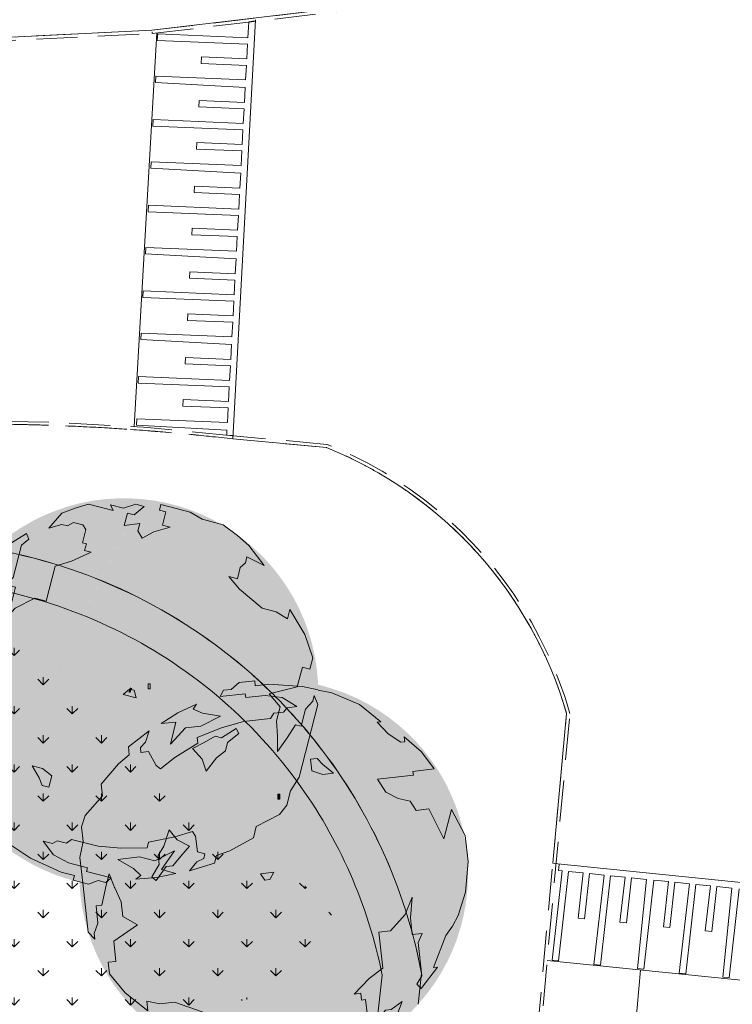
# Model space of a CAD drawing. Header units: millimetres. Extents: x -128777 to 62214, y -97338 to 68850.
# Tile 99 of 102: x 10862 to 21861, y 4502 to 19686. Entities that reach past the tile are written whole.
import ezdxf

# ---------------------------------------------------------------- set-up
doc = ezdxf.new("R2010")
doc.units = ezdxf.units.MM
doc.header["$LTSCALE"] = 200
doc.linetypes.add('HIDDEN2', pattern=[4.7625, 3.175, -1.5875])
doc.layers.add('A-DETL-GENF', color=92, linetype='Continuous', lineweight=13, transparency=0.3)
for name, color, linetype, lineweight in [('A-DETL-MBND', 170, 'HIDDEN2', 13), ('A-FLOR-OTLN', 7, 'Continuous', 13), ('A-FLOR-PATT', 8, 'Continuous', 13), ('A-WALL', 2, 'Continuous', 13), ('L-SITE', 6, 'Continuous', 13), ('S-COLS', 6, 'Continuous', 13)]:
    doc.layers.add(name, color=color, linetype=linetype, lineweight=lineweight)

# ---------------------------------------------------------------- blocks, each defined once
blk = doc.blocks.new('FP_2-Situatie')
at = {"layer": 'A-FLOR-PATT'}
h = blk.add_hatch(dxfattribs=at)
h.set_pattern_fill('GRASS', color=90, scale=25)
edge = h.paths.add_edge_path()
edge.add_line((-1125, 9102), (-123, 1980))
edge.add_line((-123, 1980), (13491, 4381))
edge.add_line((13491, 4381), (15456, 4819))
edge.add_line((15456, 4819), (15721, 5226))
edge.add_line((15721, 5226), (15669, 5991))
edge.add_line((15669, 5991), (9739, 10980))
edge.add_arc((8484, -14117), 25128, 87.139, 112.482)
blk = doc.blocks.new('Stoeprand - Stoeprand-22783630-Situatie')
at = {"layer": 'A-DETL-MBND'}
for p, q in [((-14471, 12303), (-21234, -1563)), ((-18461, 4236), (-21283, -1549)), ((-19247, -6756), (-17942, -7393)), ((-19222, -6713), (-17920, -7348)), ((-18983, -13684), (-22379, -12838)), ((-18969, -13636), (-22374, -12788)), ((-13643, -15367), (-18969, -13636)), ((-13657, -15415), (-18983, -13684))]:
    blk.add_line(p, q, dxfattribs=at)
at = {"layer": 'A-DETL-MBND', "flags": 128}
for points in [[(-21283, -1549), (-21299, -1804), (-21304, -2058), (-21300, -2313), (-21285, -2567), (-21260, -2821), (-21225, -3073), (-21180, -3324), (-21125, -3573), (-21060, -3819), (-20985, -4062), (-20900, -4303), (-20806, -4539), (-20703, -4772), (-20590, -5001), (-20468, -5224), (-20338, -5443), (-20199, -5657), (-20051, -5864), (-19895, -6066), (-19732, -6261), (-19560, -6449), (-19381, -6631), (-19251, -6755)], [(-17942, -7393), (-16692, -8008), (-15418, -8572), (-14123, -9086), (-12808, -9547), (-11476, -9955), (-10129, -10309), (-8768, -10609), (-7397, -10855), (-6919, -10921)]]:
    blk.add_lwpolyline(points, dxfattribs=at)
at = {"layer": 'A-DETL-MBND'}
for centre, radius, start, end in [((-14936, -2070), 6319, 175.3936, 227.2839), ((-1942, 23550), 34785, 242.6554, 261.7106)]:
    blk.add_arc(centre, radius, start, end, dxfattribs=at)
blk.add_open_spline([(-18969, -13636), (-18969, -13636), (-18970, -13639), (-18973, -13648), (-18975, -13656), (-18976, -13660)], degree=3, dxfattribs=at)
blk = doc.blocks.new('300_28_ISR_kolom_vierkant_hout - alu tussenprofiel 32x77-V4-Situatie')
at = {"layer": 'S-COLS'}
for p, q in [((16, 38.5), (-16, 38.5)), ((-16, 38.5), (-16, -38.5)), ((16, -38.5), (16, 38.5)), ((-16, -38.5), (16, -38.5))]:
    blk.add_line(p, q, dxfattribs=at)
blk = doc.blocks.new('300_28_ISR_kolom_vierkant_hout - alu tussenprofiel 32x77-22911240-Situatie')
at = {"layer": 'S-COLS'}
for p, q in [((16, 38.5), (-16, 38.5)), ((-16, 38.5), (-16, -38.5)), ((16, -38.5), (16, 38.5)), ((-16, -38.5), (16, -38.5))]:
    blk.add_line(p, q, dxfattribs=at)
blk = doc.blocks.new('90_P_L_D_Boom - boom_d6000-21766475-Situatie')
at = {"layer": 'A-DETL-GENF', "transparency": 33554560}
h = blk.add_hatch(color=256, dxfattribs=at)
h.paths.add_polyline_path([(1006, 2815), (823, 2876), (637, 2925), (449, 2962), (258, 2986), (66, 2998), (-126, 2998), (-318, 2986), (-509, 2962), (-584, 2947), (-1045, 2049), (-1092, 1709), (-1123, 1390), (-1141, 1074), (-1146, 816), (-1138, 466), (-1122, 198), (-1090, -110), (-1046, -417), (-990, -721), (-914, -1051), (-870, -1211), (-763, -1118), (-618, -1005), (-471, -905), (-279, -793), (-126, -716), (61, -637), (223, -579), (408, -526), (596, -485), (799, -455), (978, -439), (1192, -436), (1380, -445), (1565, -465), (1748, -497), (1930, -541), (2136, -605), (2294, -665), (2469, -745), (2639, -835), (2817, -945), (2872, -761), (2915, -573), (2945, -384), (2964, -192), (2970, 0), (2964, 192), (2945, 384), (2915, 573), (2872, 761), (2817, 945), (2751, 1126), (2658, 1331), (2584, 1472), (2484, 1637), (2374, 1794), (2254, 1945), (2125, 2087), (1987, 2221), (1840, 2345), (1686, 2461), (1525, 2565), (1357, 2660), (1184, 2743), (1077, 2787)], flags=0)
h.paths.add_polyline_path([(-1402, 2668), (-1418, 2660), (-1585, 2565), (-1747, 2461), (-1901, 2345), (-2047, 2221), (-2185, 2087), (-2315, 1945), (-2447, 1776), (-2544, 1637), (-2644, 1472), (-2733, 1302), (-2811, 1126), (-2877, 945), (-2932, 761), (-2975, 573), (-3006, 384), (-3024, 192), (-3030, 0), (-3024, -192), (-3006, -384), (-2975, -573), (-2932, -761), (-2870, -966), (-2811, -1126), (-2723, -1321), (-2635, -1486), (-2544, -1637), (-2434, -1795), (-2311, -1949), (-2185, -2087), (-2047, -2221), (-1881, -2360), (-1747, -2461), (-1704, -2488), (-1664, -2372), (-1590, -2194), (-1494, -2002), (-1399, -1840), (-1336, -1745), (-1408, -1518), (-1492, -1212), (-1565, -904), (-1625, -593), (-1678, -236), (-1709, 34), (-1733, 350), (-1745, 667), (-1745, 983), (-1732, 1300), (-1706, 1619), (-1669, 1931), (-1621, 2241), (-1402, 2666)], flags=0)
for points in [[(-584, 2947), (-698, 2925), (-884, 2876), (-1066, 2815), (-1245, 2743), (-1402, 2666), (-1621, 2239), (-1674, 1893), (-1707, 1614), (-1732, 1298), (-1745, 982), (-1745, 665), (-1733, 349), (-1709, 33), (-1667, -322), (-1625, -594), (-1565, -905), (-1487, -1231), (-1393, -1566), (-1336, -1745), (-1303, -1695), (-1186, -1542), (-1057, -1394), (-925, -1260), (-870, -1211), (-921, -1023), (-994, -702), (-1046, -417), (-1090, -110), (-1122, 198), (-1140, 507), (-1146, 816), (-1140, 1126), (-1121, 1434), (-1089, 1742), (-1045, 2049), (-586, 2943)], [(-529, -1050), (-556, -1122), (-526, -1133), (-499, -1061)], [(-870, -1211), (-946, -1281), (-1061, -1398), (-1197, -1556), (-1306, -1700), (-1335, -1747), (-1312, -1820), (-1205, -2118), (-1086, -2411), (-955, -2700), (-865, -2881), (-681, -2928), (-481, -2965), (-318, -2986), (-120, -2998), (-257, -2752), (-397, -2476), (-526, -2194), (-642, -1908), (-757, -1585), (-849, -1289), (-869, -1215)]]:
    blk.add_hatch(color=256, dxfattribs=at).paths.add_polyline_path(points, flags=0)
h = blk.add_hatch(color=256, dxfattribs=at)
h.paths.add_polyline_path([(2114, -597), (1930, -541), (1743, -496), (1554, -463), (1362, -443), (1170, -435), (978, -439), (786, -456), (596, -485), (408, -526), (223, -579), (42, -643), (-162, -733), (-306, -807), (-475, -908), (-630, -1013), (-781, -1132), (-870, -1211), (-841, -1321), (-747, -1617), (-642, -1908), (-526, -2194), (-389, -2492), (-235, -2792), (-120, -2998), (66, -2998), (281, -2983), (483, -2955), (672, -2916), (849, -2868), (1016, -2811), (1184, -2743), (1357, -2660), (1525, -2565), (1686, -2461), (1864, -2325), (1987, -2221), (2149, -2061), (2254, -1945), (2387, -1776), (2484, -1637), (2600, -1442), (2685, -1273), (2751, -1126), (2816, -947), (2795, -932), (2639, -835), (2452, -737), (2293, -665), (2123, -600)], flags=0)
h.paths.add_polyline_path([(-529, -1050), (-499, -1063), (-526, -1133), (-556, -1122), (-529, -1052)], flags=0)
h.paths.add_polyline_path([(-1336, -1745), (-1411, -1858), (-1505, -2022), (-1600, -2218), (-1664, -2372), (-1702, -2489), (-1564, -2577), (-1411, -2663), (-1216, -2755), (-1048, -2822), (-865, -2881), (-964, -2681), (-1098, -2381), (-1205, -2117), (-1329, -1766), (-1335, -1747)], flags=0)
at = {"layer": 'A-DETL-GENF'}
for p, q in [((-766, 2849), (-579, 2910)), ((-579, 2910), (-198, 2812)), ((-198, 2812), (-237, 2900)), ((-237, 2900), (-34, 2847)), ((-34, 2847), (153, 2908)), ((153, 2908), (284, 2874)), ((517, 2814), (539, 2902)), ((539, 2902), (991, 2786)), ((-1187, 2539), (-989, 2767)), ((-989, 2767), (-766, 2849)), ((24, 2770), (-25, 2581)), ((126, 2744), (24, 2770)), ((284, 2874), (126, 2744)), ((619, 2788), (517, 2814)), ((566, 2584), (619, 2788)), ((991, 2786), (1180, 2675)), ((-986, 2596), (-1187, 2539)), ((-899, 2573), (-986, 2596)), ((-807, 2627), (-899, 2573)), ((-662, 2590), (-807, 2627)), ((-618, 2516), (-662, 2590)), ((-25, 2581), (216, 2612)), ((216, 2612), (187, 2496)), ((683, 2554), (566, 2584)), ((1180, 2675), (1253, 2656)), ((1253, 2656), (1500, 2592)), ((1500, 2592), (1722, 2427)), ((-1886, 2237), (-1534, 2457)), ((-1534, 2457), (-1495, 2369)), ((-671, 2313), (-618, 2516)), ((187, 2496), (251, 2386)), ((251, 2386), (431, 2479)), ((431, 2479), (683, 2554)), ((-1495, 2369), (-1612, 2275)), ((-610, 2297), (-671, 2313)), ((-636, 2195), (-610, 2297)), ((1722, 2427), (1899, 2272)), ((-2178, 1828), (-1828, 2222)), ((-1828, 2222), (-1886, 2237)), ((-1612, 2275), (-1740, 1778)), ((-837, 2029), (-534, 2169)), ((-534, 2169), (-636, 2195)), ((1899, 2272), (2133, 1964)), ((-1089, 1954), (-837, 2029)), ((1847, 2006), (1766, 1934)), ((1869, 2094), (1847, 2006)), ((2133, 1964), (1869, 2094)), ((-2328, 1727), (-2178, 1828)), ((-1228, 1413), (-1089, 1954)), ((1766, 1934), (1721, 1759)), ((-2467, 1608), (-2328, 1727)), ((-1740, 1778), (-1847, 1665)), ((1721, 1759), (1590, 1793)), ((1590, 1793), (1756, 1595)), ((-2699, 1310), (-2467, 1608)), ((-1847, 1665), (-1701, 1628)), ((-1701, 1628), (-1765, 1380)), ((1756, 1595), (2103, 1304)), ((-1765, 1380), (-1902, 1089)), ((-1707, 1303), (-1403, 1458)), ((-1403, 1458), (-1228, 1413)), ((-2903, 881), (-2699, 1310)), ((-1902, 1089), (-1707, 1303)), ((2103, 1304), (2322, 1247)), ((2322, 1247), (2496, 1140)), ((2496, 1140), (2533, 1286)), ((2533, 1286), (2761, 901)), ((-3004, 488), (-2903, 881)), ((2761, 901), (2885, 541)), ((-2949, 39), (-3004, 488)), ((2885, 541), (2840, 366)), ((-2680, 420), (-2949, 39)), ((-2625, -91), (-2680, 420)), ((2724, 396), (2645, 90)), ((2840, 366), (2724, 396)), ((-43, -26), (56, 57)), ((56, 57), (129, 39)), ((129, 39), (161, -78)), ((2645, 90), (2214, -16)), ((-2436, -140), (-2625, -91)), ((-2400, -304), (-2436, -140)), ((161, -78), (-43, -26)), ((2214, -16), (2380, -215)), ((2774, -254), (2884, -127)), ((2884, -127), (2907, -40)), ((2907, -40), (2964, -179)), ((2380, -215), (2324, -433)), ((2706, -516), (2774, -254)), ((2964, -179), (2773, -919)), ((-2241, -408), (-2400, -304)), ((-2096, -569), (-2241, -408)), ((2324, -433), (2340, -670)), ((-2047, -802), (-2096, -569)), ((1479, -697), (1702, -553)), ((1703, -553), (1746, -626)), ((2490, -693), (2619, -494)), ((2619, -494), (2706, -516)), ((-2832, -957), (-2921, -639)), ((-2921, -639), (-2601, -721)), ((-2601, -721), (-2586, -663)), ((-2586, -663), (-2047, -802)), ((1210, -768), (1378, -671)), ((1378, -671), (1479, -697)), ((1746, -626), (1570, -767)), ((2340, -670), (2341, -686)), ((2341, -692), (2343, -904)), ((2343, -904), (2458, -740)), ((2458, -740), (2490, -693)), ((1031, -861), (1210, -768)), ((1178, -1023), (1031, -861)), ((1536, -898), (1401, -1003)), ((1570, -767), (1536, -898)), ((-2663, -1264), (-2832, -957)), ((1239, -1210), (1178, -1023)), ((1401, -1003), (1239, -1210)), ((2773, -921), (2675, -1300)), ((-2644, -1192), (-2663, -1264)), ((-2586, -1207), (-2644, -1192)), ((-2449, -1397), (-2586, -1207)), ((-1337, -1311), (-1445, -1127)), ((-1445, -1127), (-1285, -1169)), ((-1285, -1169), (-1143, -1283)), ((-1290, -1431), (-1337, -1311)), ((-1143, -1283), (-1188, -1458)), ((2675, -1300), (2543, -1514)), ((-2352, -1624), (-2449, -1397)), ((-1188, -1458), (-1290, -1431)), ((2543, -1514), (2486, -1733)), ((-2194, -1975), (-2410, -1609)), ((-2410, -1609), (-2352, -1624)), ((2486, -1733), (2372, -1877)), ((2372, -1877), (2013, -2064)), ((-1857, -2295), (-2194, -1975)), ((2013, -2064), (1968, -2239)), ((-836, -2263), (-913, -2320)), ((-428, -2367), (-836, -2263)), ((758, -2222), (349, -2304)), ((1031, -2137), (758, -2222)), ((1074, -2211), (1031, -2137)), ((1106, -2452), (1074, -2211)), ((1968, -2239), (1605, -2440)), ((-1678, -2412), (-1857, -2295)), ((-1469, -2550), (-1677, -2413)), ((-1132, -2326), (-1278, -2289)), ((-1278, -2289), (-1115, -2501)), ((-1059, -2283), (-1132, -2326)), ((-913, -2320), (-1059, -2283)), ((-78, -2395), (-428, -2367)), ((327, -2391), (-78, -2395)), ((349, -2304), (327, -2391)), ((-996, -2765), (-1469, -2550)), ((-1115, -2501), (-882, -2623)), ((-123, -2570), (213, -2532)), ((120, -2711), (-123, -2570)), ((213, -2532), (446, -2592)), ((446, -2592), (749, -2438)), ((749, -2438), (550, -2728)), ((1097, -2605), (1203, -2554)), ((1222, -2482), (1106, -2452)), ((1203, -2554), (1222, -2482)), ((1401, -2512), (1371, -2629)), ((1605, -2440), (1401, -2512)), ((-882, -2623), (-591, -2698)), ((-591, -2698), (-606, -2757)), ((232, -2817), (120, -2711)), ((550, -2728), (771, -2785)), ((983, -2746), (1097, -2605)), ((1371, -2629), (983, -2746)), ((-793, -2817), (-996, -2765)), ((-811, -2890), (-793, -2817)), ((-606, -2757), (-227, -2854)), ((-227, -2854), (-308, -2926)), ((155, -2875), (232, -2817)), ((473, -2848), (155, -2875)), ((771, -2785), (473, -2848)), ((-578, -2950), (-811, -2890)), ((-425, -2896), (-578, -2950)), ((-308, -2926), (-425, -2896))]:
    blk.add_line(p, q, dxfattribs=at)
blk = doc.blocks.new('90_P_L_D_Boom - boom_d6000-V139-Situatie')
at = {"layer": 'A-DETL-GENF', "transparency": 33554560}
h = blk.add_hatch(color=256, dxfattribs=at)
h.paths.add_polyline_path([(1006, 2815), (864, 2862), (-1832, -2396), (-1747, -2461), (-1585, -2565), (-1418, -2660), (-1245, -2743), (-1066, -2815), (-884, -2876), (-698, -2925), (-509, -2962), (-318, -2986), (-126, -2998), (66, -2998), (258, -2986), (449, -2962), (637, -2925), (823, -2876), (1006, -2815), (1184, -2743), (1357, -2660), (1525, -2565), (1686, -2461), (1840, -2345), (1987, -2221), (2125, -2087), (2254, -1945), (2374, -1794), (2484, -1637), (2584, -1472), (2673, -1302), (2751, -1126), (2817, -945), (2872, -761), (2915, -573), (2945, -384), (2964, -192), (2970, 0), (2964, 192), (2945, 384), (2913, 580), (2872, 761), (2817, 945), (2751, 1126), (2673, 1302), (2584, 1472), (2484, 1637), (2374, 1794), (2254, 1945), (2125, 2087), (1987, 2221), (1840, 2345), (1686, 2461), (1525, 2565), (1357, 2660), (1184, 2743)], flags=0)
h.paths.add_polyline_path([(254, 2986), (66, 2998), (-126, 2998), (-318, 2986), (-509, 2962), (-698, 2925), (-884, 2876), (-1066, 2815), (-1245, 2743), (-1418, 2660), (-1609, 2550), (-1747, 2461), (-1901, 2345), (-2047, 2221), (-2205, 2065), (-2315, 1945), (-2434, 1794), (-2547, 1632), (-2644, 1472), (-2733, 1302), (-2811, 1126), (-2882, 930), (-2932, 761), (-2975, 573), (-3006, 384), (-3024, 192), (-3030, 0), (-3024, -192), (-3006, -384), (-2975, -573), (-2932, -761), (-2877, -945), (-2811, -1126), (-2724, -1319), (-2644, -1472), (-2525, -1665), (-2434, -1794), (-2315, -1945), (-2289, -1972), (251, 2981)], flags=0)
h.paths.add_polyline_path([(67, 81), (97, 70), (69, -2), (39, 9)], flags=0)
for points in [[(864, 2862), (823, 2876), (637, 2925), (449, 2962), (254, 2986), (-2289, -1972), (-2185, -2087), (-2047, -2221), (-1901, -2345), (-1832, -2396), (862, 2858)], [(67, 81), (39, 9), (69, -2), (97, 70)]]:
    blk.add_hatch(color=256, dxfattribs=at).paths.add_polyline_path(points, flags=0)
at = {"layer": 'A-DETL-GENF'}
for p, q in [((-766, 2849), (-579, 2910)), ((-579, 2910), (-198, 2812)), ((-198, 2812), (-237, 2900)), ((-237, 2900), (-34, 2847)), ((-34, 2847), (153, 2908)), ((153, 2908), (284, 2874)), ((517, 2814), (539, 2902)), ((539, 2902), (991, 2786)), ((-1187, 2539), (-989, 2767)), ((-989, 2767), (-766, 2849)), ((24, 2770), (-25, 2581)), ((126, 2744), (24, 2770)), ((284, 2874), (126, 2744)), ((619, 2788), (517, 2814)), ((566, 2584), (619, 2788)), ((991, 2786), (1180, 2675)), ((-986, 2596), (-1187, 2539)), ((-899, 2573), (-986, 2596)), ((-807, 2627), (-899, 2573)), ((-662, 2590), (-807, 2627)), ((-618, 2516), (-662, 2590)), ((-25, 2581), (216, 2612)), ((216, 2612), (187, 2496)), ((683, 2554), (566, 2584)), ((1180, 2675), (1253, 2656)), ((1253, 2656), (1500, 2592)), ((1500, 2592), (1722, 2427)), ((-1886, 2237), (-1534, 2457)), ((-1534, 2457), (-1495, 2369)), ((-671, 2313), (-618, 2516)), ((187, 2496), (251, 2386)), ((251, 2386), (431, 2479)), ((431, 2479), (683, 2554)), ((-1495, 2369), (-1612, 2275)), ((-610, 2297), (-671, 2313)), ((-636, 2195), (-610, 2297)), ((1722, 2427), (1899, 2272)), ((-2178, 1828), (-1828, 2222)), ((-1828, 2222), (-1886, 2237)), ((-1612, 2275), (-1740, 1778)), ((-837, 2029), (-534, 2169)), ((-534, 2169), (-636, 2195)), ((1899, 2272), (2133, 1964)), ((-1089, 1954), (-837, 2029)), ((1847, 2006), (1766, 1934)), ((1869, 2094), (1847, 2006)), ((2133, 1964), (1869, 2094)), ((-2328, 1727), (-2178, 1828)), ((-1228, 1413), (-1089, 1954)), ((1766, 1934), (1721, 1759)), ((-2467, 1608), (-2328, 1727)), ((-1740, 1778), (-1847, 1665)), ((1721, 1759), (1590, 1793)), ((1590, 1793), (1756, 1595)), ((-2699, 1310), (-2467, 1608)), ((-1847, 1665), (-1701, 1628)), ((-1701, 1628), (-1765, 1380)), ((1756, 1595), (2103, 1304)), ((-1765, 1380), (-1902, 1089)), ((-1707, 1303), (-1403, 1458)), ((-1403, 1458), (-1228, 1413)), ((-2903, 881), (-2699, 1310)), ((-1902, 1089), (-1707, 1303)), ((2103, 1304), (2322, 1247)), ((2322, 1247), (2496, 1140)), ((2496, 1140), (2533, 1286)), ((2533, 1286), (2761, 901)), ((-3004, 488), (-2903, 881)), ((2761, 901), (2885, 541)), ((-2949, 39), (-3004, 488)), ((2885, 541), (2840, 366)), ((-2680, 420), (-2949, 39)), ((-2625, -91), (-2680, 420)), ((2724, 396), (2645, 90)), ((2840, 366), (2724, 396)), ((-43, -26), (56, 57)), ((56, 57), (129, 39)), ((129, 39), (161, -78)), ((2645, 90), (2214, -16)), ((-2436, -140), (-2625, -91)), ((-2400, -304), (-2436, -140)), ((161, -78), (-43, -26)), ((2214, -16), (2380, -215)), ((2774, -254), (2884, -127)), ((2884, -127), (2907, -40)), ((2907, -40), (2964, -179)), ((2380, -215), (2324, -433)), ((2964, -179), (2675, -1300)), ((2706, -516), (2774, -254)), ((-2241, -408), (-2400, -304)), ((-2096, -569), (-2241, -408)), ((2324, -433), (2340, -670)), ((-2047, -802), (-2096, -569)), ((1479, -697), (1703, -553)), ((1703, -553), (1746, -626)), ((2490, -693), (2619, -494)), ((2619, -494), (2706, -516)), ((-2832, -957), (-2921, -639)), ((-2921, -639), (-2601, -721)), ((-2601, -721), (-2586, -663)), ((-2586, -663), (-2047, -802)), ((1210, -768), (1378, -671)), ((1378, -671), (1479, -697)), ((1746, -626), (1570, -767)), ((2340, -670), (2343, -904)), ((2343, -904), (2490, -693)), ((1031, -861), (1210, -768)), ((1178, -1023), (1031, -861)), ((1536, -898), (1401, -1003)), ((1570, -767), (1536, -898)), ((-2663, -1264), (-2832, -957)), ((1239, -1210), (1178, -1023)), ((1401, -1003), (1239, -1210)), ((-2644, -1192), (-2663, -1264)), ((-2586, -1207), (-2644, -1192)), ((-2449, -1397), (-2586, -1207)), ((-1337, -1311), (-1445, -1127)), ((-1445, -1127), (-1285, -1169)), ((-1285, -1169), (-1143, -1283)), ((-1290, -1431), (-1337, -1311)), ((-1143, -1283), (-1188, -1458)), ((2675, -1300), (2543, -1514)), ((-2352, -1624), (-2449, -1397)), ((-1188, -1458), (-1290, -1431)), ((2543, -1514), (2486, -1733)), ((-2194, -1975), (-2410, -1609)), ((-2410, -1609), (-2352, -1624)), ((2486, -1733), (2372, -1877)), ((2372, -1877), (2013, -2064)), ((-1857, -2295), (-2194, -1975)), ((2013, -2064), (1968, -2239)), ((-836, -2263), (-913, -2320)), ((-428, -2367), (-836, -2263)), ((758, -2222), (349, -2304)), ((1031, -2137), (758, -2222)), ((1074, -2211), (1031, -2137)), ((1106, -2452), (1074, -2211)), ((1968, -2239), (1605, -2440)), ((-1469, -2550), (-1857, -2295)), ((-1132, -2326), (-1278, -2289)), ((-1278, -2289), (-1115, -2501)), ((-1059, -2283), (-1132, -2326)), ((-913, -2320), (-1059, -2283)), ((-78, -2395), (-428, -2367)), ((327, -2391), (-78, -2395)), ((349, -2304), (327, -2391)), ((-996, -2765), (-1469, -2550)), ((-1115, -2501), (-882, -2623)), ((-123, -2570), (213, -2532)), ((120, -2711), (-123, -2570)), ((213, -2532), (446, -2592)), ((446, -2592), (749, -2438)), ((749, -2438), (550, -2728)), ((1097, -2605), (1203, -2554)), ((1222, -2482), (1106, -2452)), ((1203, -2554), (1222, -2482)), ((1401, -2512), (1371, -2629)), ((1605, -2440), (1401, -2512)), ((-882, -2623), (-591, -2698)), ((-591, -2698), (-606, -2757)), ((232, -2817), (120, -2711)), ((550, -2728), (771, -2785)), ((983, -2746), (1097, -2605)), ((1371, -2629), (983, -2746)), ((-793, -2817), (-996, -2765)), ((-811, -2890), (-793, -2817)), ((-606, -2757), (-227, -2854)), ((-227, -2854), (-308, -2926)), ((155, -2875), (232, -2817)), ((473, -2848), (155, -2875)), ((771, -2785), (473, -2848)), ((-578, -2950), (-811, -2890)), ((-425, -2896), (-578, -2950)), ((-308, -2926), (-425, -2896))]:
    blk.add_line(p, q, dxfattribs=at)

msp = doc.modelspace()

# ---------------------------------------------------------------- linework, layer by layer
at = {"layer": 'A-FLOR-OTLN'}
for p, q in [((12903.6, 19522.4), (16379.4, 19933.8)), ((14499.1, 19685.7), (14154.3, 13220.2)), ((14384, 19406.4), (14397.1, 19651.9)), ((14397.1, 19651.9), (14488.1, 19669.6)), ((7310.1, 19253.8), (12903.6, 19522.4)), ((12627.4, 13412.4), (12976.4, 19480.7)), ((12986.1, 19365.4), (12991.9, 19465.3)), ((12991.9, 19465.3), (14384, 19406.4)), ((14378.7, 19306.6), (12986.1, 19365.4)), ((14366.7, 19081.9), (14378.7, 19306.6)), ((13662, 19011.6), (13667.3, 19111.5)), ((14361.4, 18982), (13662, 19011.6)), ((13667.3, 19111.5), (14366.7, 19081.9)), ((14349.4, 18757.4), (14361.4, 18982)), ((12958.4, 18715.9), (12964.1, 18815.9)), ((14343.3, 18642.1), (12958.4, 18715.9)), ((12964.1, 18815.9), (14349.4, 18757.4)), ((14330.9, 18410), (14343.3, 18642.1)), ((13626.1, 18339.7), (13631.5, 18439.6)), ((13631.5, 18439.6), (14330.9, 18410)), ((14325.6, 18310.1), (13626.1, 18339.7)), ((14313.6, 18085.5), (14325.6, 18310.1)), ((12915.7, 18044.5), (12921.4, 18144.3)), ((12921.4, 18144.3), (14313.6, 18085.5)), ((14308.2, 17985.6), (12915.7, 18044.5)), ((14296.3, 17760.9), (14308.2, 17985.6)), ((13591.5, 17690.6), (13596.8, 17790.5)), ((13596.8, 17790.5), (14296.3, 17760.9)), ((14290.9, 17661.1), (13591.5, 17690.6)), ((14279, 17436.4), (14290.9, 17661.1)), ((12887.9, 17395), (12893.7, 17495)), ((12893.7, 17495), (14279, 17436.4)), ((14272.8, 17321.1), (12887.9, 17395)), ((14260.4, 17089.1), (14272.8, 17321.1)), ((13555.7, 17018.8), (13561, 17118.6)), ((14255.1, 16989.2), (13555.7, 17018.8)), ((13561, 17118.6), (14260.4, 17089.1)), ((14243.1, 16764.5), (14255.1, 16989.2)), ((12845.3, 16723.5), (12851, 16823.4)), ((14237.8, 16664.7), (12845.3, 16723.5)), ((12851, 16823.4), (14243.1, 16764.5)), ((14225.8, 16440), (14237.8, 16664.7)), ((13521.1, 16369.7), (13526.4, 16469.6)), ((13526.4, 16469.6), (14225.8, 16440)), ((14220.5, 16340.1), (13521.1, 16369.7)), ((14208.5, 16115.5), (14220.5, 16340.1)), ((12804, 16074.8), (12809.8, 16174.6)), ((12809.8, 16174.6), (14208.5, 16115.5)), ((14202.4, 16000.2), (12804, 16074.8)), ((14190, 15768.1), (14202.4, 16000.2)), ((13485.2, 15697.8), (13490.6, 15797.7)), ((13490.6, 15797.7), (14190, 15768.1)), ((14184.7, 15668.2), (13485.2, 15697.8)), ((14172.7, 15443.6), (14184.7, 15668.2)), ((12761.3, 15403.1), (12767.1, 15503)), ((12767.1, 15503), (14172.7, 15443.6)), ((14167.4, 15343.7), (12761.3, 15403.1)), ((14155.4, 15119), (14167.4, 15343.7)), ((13450.6, 15048.7), (13456, 15148.6)), ((14150.1, 15019.2), (13450.6, 15048.7)), ((13456, 15148.6), (14155.4, 15119)), ((14138.1, 14794.5), (14150.1, 15019.2)), ((12733.6, 14753.8), (12739.3, 14853.6)), ((14131.9, 14679.2), (12733.6, 14753.8)), ((12739.3, 14853.6), (14138.1, 14794.5)), ((14119.5, 14447.2), (14131.9, 14679.2)), ((13414.8, 14376.9), (13420.1, 14476.7)), ((13420.1, 14476.7), (14119.5, 14447.2)), ((14114.2, 14347.3), (13414.8, 14376.9)), ((14102.2, 14122.6), (14114.2, 14347.3)), ((12690.9, 14082.2), (12696.6, 14182)), ((12696.6, 14182), (14102.2, 14122.6)), ((14096.9, 14022.8), (12690.9, 14082.2)), ((14084.9, 13798.1), (14096.9, 14022.8)), ((13380.2, 13727.8), (13385.5, 13827.7)), ((13385.5, 13827.7), (14084.9, 13798.1)), ((14079.6, 13698.2), (13380.2, 13727.8)), ((14067.6, 13473.6), (14079.6, 13698.2)), ((12663.1, 13432.9), (12668.9, 13532.7)), ((12668.9, 13532.7), (14067.6, 13473.6)), ((14061.5, 13358.3), (12663.1, 13432.9)), ((14057.2, 13278.4), (14061.5, 13358.3)), ((14146.9, 13273.6), (14057.2, 13278.4)), ((14154.3, 13220.2), (14154.3, 13220.2)), ((15596.9, 13087.7), (14154.3, 13220.2)), ((19090.8, 6676.6), (19302.9, 8984.5)), ((19079.2, 5182.2), (19235.2, 6561.4)), ((19115.7, 6674.1), (19090.8, 6676.6)), ((28212.3, 5746.7), (19116.2, 6674.1)), ((19178.4, 6567.2), (19187.5, 6656.7)), ((19235.2, 6561.4), (19178.4, 6567.2)), ((19334.7, 6551.3), (19178.8, 5172.5)), ((19558.5, 6528.4), (19334.7, 6551.3)), ((19479.9, 5832.8), (19558.5, 6528.4)), ((19658, 6518.3), (19579.4, 5822.7)), ((19881.9, 6495.5), (19658, 6518.3)), ((19725.7, 5114.9), (19881.9, 6495.5)), ((19981.4, 6485.3), (19825.3, 5105.2)), ((20205.2, 6462.5), (19981.4, 6485.3)), ((20126.5, 5766.9), (20205.2, 6462.5)), ((20304.7, 6452.4), (20226, 5756.8)), ((20535.9, 6428.8), (20304.7, 6452.4)), ((20395.7, 5053.5), (20535.9, 6428.8)), ((20650.7, 6417.1), (20495.4, 5043.8)), ((20874.5, 6394.3), (20650.7, 6417.1)), ((20795.9, 5698.7), (20874.5, 6394.3)), ((20974, 6384.1), (20895.4, 5688.5)), ((21197.9, 6361.3), (20974, 6384.1)), ((21041.7, 4980.8), (21197.9, 6361.3)), ((21297.4, 6351.2), (21141.3, 4971)), ((21521.2, 6328.4), (21297.4, 6351.2)), ((21442.5, 5632.7), (21521.2, 6328.4)), ((21620.7, 6318.2), (21542, 5622.6)), ((21851.9, 6294.6), (21620.7, 6318.2)), ((21711.7, 4919.4), (21851.9, 6294.6)), ((21966.7, 6282.9), (21811.4, 4909.6)), ((19579.4, 5822.7), (19479.9, 5832.8)), ((20226, 5756.8), (20126.5, 5766.9)), ((20895.4, 5688.5), (20795.9, 5698.7)), ((21542, 5622.6), (21442.5, 5632.7)), ((27999.3, 4260.7), (19003.1, 5177.8)), ((19178.8, 5172.5), (19079.2, 5182.2)), ((19383.8, -6528.3), (20445.9, 5030.7)), ((19825.3, 5105.2), (19725.7, 5114.9)), ((20495.4, 5043.8), (20395.7, 5053.5)), ((17011, 4503.2), (17064.4, 4978.7)), ((21141.3, 4971), (21041.7, 4980.8)), ((21811.4, 4909.6), (21711.7, 4919.4))]:
    msp.add_line(p, q, dxfattribs=at)
for centre, radius, start, end in [((10159.4, -21334.7), 34785.1, 88.213, 88.71876), ((10159.4, -21334.7), 34785.1, 87.16613, 87.67289), ((10159.4, -21334.7), 34785.1, 86.11937, 86.62701), ((10159.4, -21334.7), 34785.1, 85.07271, 85.58114), ((10159.4, -21334.7), 34785.1, 84.02615, 84.53526), ((13233.3, 7227.6), 6318.8, 16.14359, 68.03391), ((9020.1, 3460.6), 8186.3, 47.54736, 79.39097), ((9020.1, 3460.6), 8186.3, 38.9839, 47.53294), ((9020.1, 3460.6), 8186.3, 10.68666, 38.9463)]:
    msp.add_arc(centre, radius, start, end, dxfattribs=at)
for points in [[(12986.1, 13335.3), (12963.9, 13337.1), (12941.7, 13338.9), (12919.5, 13340.6)], [(13574, 13282.4), (13554.4, 13284.3), (13534.8, 13286.2), (13515.2, 13288)]]:
    msp.add_open_spline(points, degree=3, dxfattribs=at)
at = {"layer": 'A-WALL'}
for p, q in [((15592.5, -2757), (16457.3, 4953.3)), ((17063.8, 4977.8), (17010.5, 4502.7))]:
    msp.add_line(p, q, dxfattribs=at)
for radius, start, end in [(8185.2, 47.56498, 79.38879), (7585.2, 50.8982, 79.16144), (8185.2, 38.9841, 47.5489), (7585.2, 36.21398, 50.8982), (8185.2, 10.68981, 38.94753), (7585.2, 11.35811, 36.21398)]:
    msp.add_arc((9020.7, 3459.5), radius, start, end, dxfattribs=at)

# ---------------------------------------------------------------- block references
at = {"layer": 'A-DETL-GENF'}
for name, p, rotation in [('90_P_L_D_Boom - boom_d6000-V139-Situatie', (12500.6, 9306.7), 359.9920000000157), ('90_P_L_D_Boom - boom_d6000-21766475-Situatie', (14754.5, 6499), 200.7500000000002)]:
    msp.add_blockref(name, p, dxfattribs=dict(at, rotation=rotation))
at = {"layer": 'A-FLOR-PATT', "color": 90}
msp.add_blockref('FP_2-Situatie', (0, 0), dxfattribs=at)
at = {"layer": 'L-SITE', "rotation": 200.7500000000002}
msp.add_blockref('Stoeprand - Stoeprand-22783630-Situatie', (0, 0), dxfattribs=at)
at = {"layer": 'S-COLS', "rotation": 359.9920000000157}
for name, p in [('300_28_ISR_kolom_vierkant_hout - alu tussenprofiel 32x77-22911240-Situatie', (12861.2, 9406.7)), ('300_28_ISR_kolom_vierkant_hout - alu tussenprofiel 32x77-V4-Situatie', (14861, 7706.4))]:
    msp.add_blockref(name, p, dxfattribs=at)

doc.saveas('drawing.dxf')
